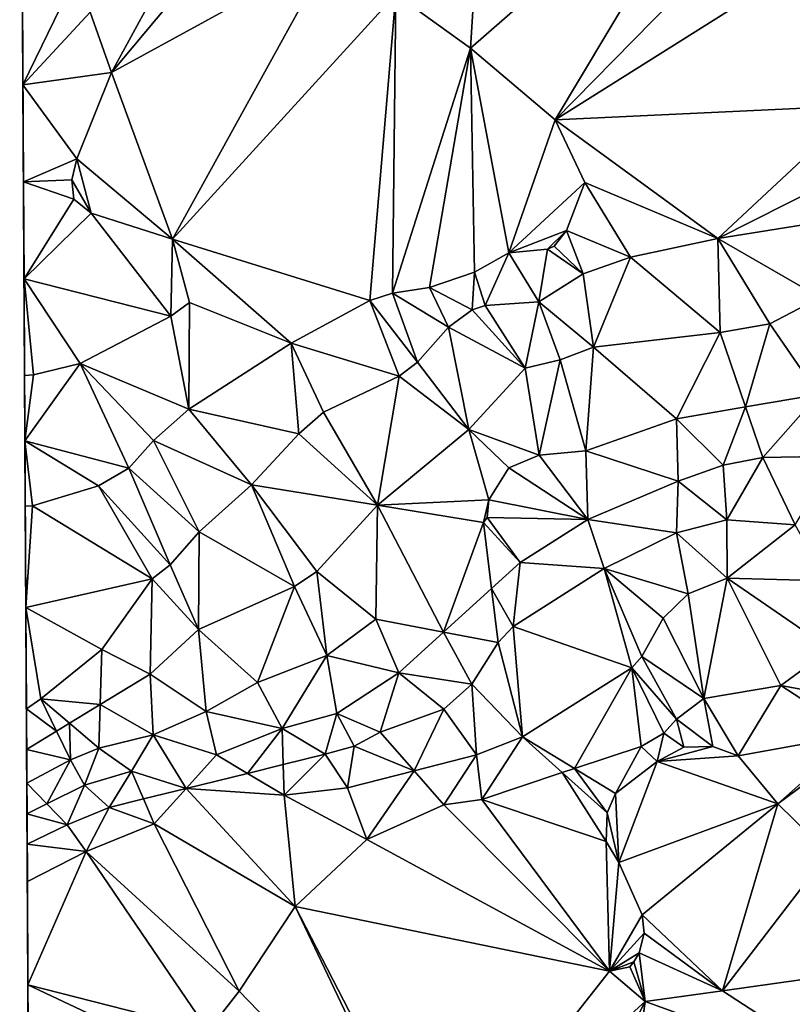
# Model space of a CAD drawing. Header units: inches. Extents: x 573063 to 573309, y 6670422 to 6670677.
# Tile 2 of 39: x 573064 to 573100, y 6670445 to 6670491. Entities that reach past the tile are written whole.
import ezdxf

# ---------------------------------------------------------------- set-up
doc = ezdxf.new("R2010")
doc.units = ezdxf.units.IN
doc.header["$MEASUREMENT"] = 0
doc.layers.add('Terreng_ortofoto', color=10, linetype='Continuous')

msp = doc.modelspace()

# ---------------------------------------------------------------- linework, layer by layer
at = {"layer": 'Terreng_ortofoto'}
for points in [[(573064.04, 6670514.24, 211.66), (573064.527, 6670426.504, 218.528), (573064.422, 6670445.728, 218.106)], [(573064.04, 6670514.24, 211.66), (573064.422, 6670445.728, 218.106), (573064.326, 6670463.299, 212.5)], [(573064.04, 6670514.24, 211.66), (573064.326, 6670463.299, 212.5), (573064.267, 6670474.096, 211)], [(573064.04, 6670514.24, 211.66), (573064.267, 6670474.096, 211), (573064.193, 6670487.635, 211)], [(573064.04, 6670514.24, 211.66), (573064.193, 6670487.635, 211), (573064.148, 6670495.913, 212)], [(573085.78, 6670501.27, 212.51), (573081.56, 6670491.86, 212), (573085.03, 6670489.35, 212)], [(573097.46, 6670500.21, 213), (573085.78, 6670501.27, 212.51), (573085.03, 6670489.35, 212)], [(573097.46, 6670500.21, 213), (573085.03, 6670489.35, 212), (573088.98, 6670486.01, 212)], [(573097.46, 6670500.21, 213), (573088.98, 6670486.01, 212), (573099.88, 6670497.13, 213)], [(573102.3, 6670494.41, 213), (573099.88, 6670497.13, 213), (573088.98, 6670486.01, 212)], [(573064.148, 6670495.913, 212), (573064.193, 6670487.635, 211), (573064.169, 6670492.148, 211)], [(573071.98, 6670494.94, 212), (573067.32, 6670491.03, 211), (573068.32, 6670488.21, 211)], [(573073.59, 6670494.54, 212), (573071.98, 6670494.94, 212), (573068.32, 6670488.21, 211)], [(573073.59, 6670494.54, 212), (573068.32, 6670488.21, 211), (573078.51, 6670493.81, 212)], [(573102.3, 6670494.41, 213), (573088.98, 6670486.01, 212), (573103.19, 6670486.68, 213)], [(573078.51, 6670493.81, 212), (573068.32, 6670488.21, 211), (573071.16, 6670480.46, 211)], [(573081.56, 6670491.86, 212), (573078.51, 6670493.81, 212), (573071.16, 6670480.46, 211)], [(573064.193, 6670487.635, 211), (573066.23, 6670491.86, 211), (573064.169, 6670492.148, 211)], [(573067.32, 6670491.03, 211), (573066.23, 6670491.86, 211), (573064.193, 6670487.635, 211)], [(573081.56, 6670491.86, 212), (573071.16, 6670480.46, 211), (573080.34, 6670477.59, 212)], [(573081.56, 6670491.86, 212), (573080.34, 6670477.59, 212), (573081.4, 6670477.94, 212)], [(573081.56, 6670491.86, 212), (573081.4, 6670477.94, 212), (573085.03, 6670489.35, 212)], [(573067.32, 6670491.03, 211), (573064.193, 6670487.635, 211), (573068.32, 6670488.21, 211)], [(573085.03, 6670489.35, 212), (573081.4, 6670477.94, 212), (573083.12, 6670478.2, 212)], [(573085.03, 6670489.35, 212), (573083.12, 6670478.2, 212), (573085.22, 6670478.91, 212)], [(573085.03, 6670489.35, 212), (573085.22, 6670478.91, 212), (573086.81, 6670479.82, 212)], [(573085.03, 6670489.35, 212), (573086.81, 6670479.82, 212), (573088.98, 6670486.01, 212)], [(573064.193, 6670487.635, 211), (573066.7, 6670484.19, 211), (573068.32, 6670488.21, 211)], [(573068.32, 6670488.21, 211), (573066.7, 6670484.19, 211), (573071.16, 6670480.46, 211)], [(573064.193, 6670487.635, 211), (573064.267, 6670474.096, 211), (573064.218, 6670483.122, 211)], [(573064.193, 6670487.635, 211), (573064.218, 6670483.122, 211), (573066.7, 6670484.19, 211)], [(573103.19, 6670486.68, 213), (573088.98, 6670486.01, 212), (573096.54, 6670480.49, 213)], [(573103.19, 6670486.68, 213), (573096.54, 6670480.49, 213), (573103.07, 6670483.77, 213)], [(573088.98, 6670486.01, 212), (573086.81, 6670479.82, 212), (573090.36, 6670483.09, 212)], [(573088.98, 6670486.01, 212), (573090.36, 6670483.09, 212), (573096.54, 6670480.49, 213)], [(573066.7, 6670484.19, 211), (573064.218, 6670483.122, 211), (573066.46, 6670483.22, 211)], [(573066.7, 6670484.19, 211), (573066.46, 6670483.22, 211), (573067.37, 6670481.66, 211)], [(573071.16, 6670480.46, 211), (573066.7, 6670484.19, 211), (573067.37, 6670481.66, 211)], [(573103.07, 6670483.77, 213), (573096.54, 6670480.49, 213), (573101.69, 6670481.31, 213)], [(573064.218, 6670483.122, 211), (573066.56, 6670482.32, 211), (573066.46, 6670483.22, 211)], [(573066.46, 6670483.22, 211), (573066.56, 6670482.32, 211), (573067.37, 6670481.66, 211)], [(573064.267, 6670474.096, 211), (573064.243, 6670478.609, 211), (573064.218, 6670483.122, 211)], [(573064.218, 6670483.122, 211), (573064.243, 6670478.609, 211), (573066.56, 6670482.32, 211)], [(573090.36, 6670483.09, 212), (573086.81, 6670479.82, 212), (573089.5, 6670480.85, 212)], [(573092.48, 6670479.61, 213), (573090.36, 6670483.09, 212), (573089.5, 6670480.85, 212)], [(573096.54, 6670480.49, 213), (573090.36, 6670483.09, 212), (573092.48, 6670479.61, 213)], [(573067.37, 6670481.66, 211), (573066.56, 6670482.32, 211), (573064.243, 6670478.609, 211)], [(573071.07, 6670476.86, 211), (573067.37, 6670481.66, 211), (573064.243, 6670478.609, 211)], [(573071.07, 6670476.86, 211), (573071.16, 6670480.46, 211), (573067.37, 6670481.66, 211)], [(573096.54, 6670480.49, 213), (573101.32, 6670477.74, 214), (573101.69, 6670481.31, 213)], [(573086.81, 6670479.82, 212), (573088.61, 6670479.99, 212), (573089.5, 6670480.85, 212)], [(573088.61, 6670479.99, 212), (573088.93, 6670480.13, 212), (573089.5, 6670480.85, 212)], [(573090.27, 6670478.84, 213), (573089.5, 6670480.85, 212), (573088.93, 6670480.13, 212)], [(573092.48, 6670479.61, 213), (573089.5, 6670480.85, 212), (573090.27, 6670478.84, 213)], [(573071.07, 6670476.86, 211), (573071.94, 6670477.51, 211), (573071.16, 6670480.46, 211)], [(573076.68, 6670475.61, 212), (573071.16, 6670480.46, 211), (573071.94, 6670477.51, 211)], [(573080.34, 6670477.59, 212), (573071.16, 6670480.46, 211), (573076.68, 6670475.61, 212)], [(573096.65, 6670476.1, 214), (573096.54, 6670480.49, 213), (573092.48, 6670479.61, 213)], [(573096.65, 6670476.1, 214), (573098.97, 6670476.51, 214), (573096.54, 6670480.49, 213)], [(573098.97, 6670476.51, 214), (573101.32, 6670477.74, 214), (573096.54, 6670480.49, 213)], [(573088.22, 6670477.54, 213), (573088.61, 6670479.99, 212), (573086.81, 6670479.82, 212)], [(573088.22, 6670477.54, 213), (573090.27, 6670478.84, 213), (573088.61, 6670479.99, 212)], [(573090.27, 6670478.84, 213), (573088.93, 6670480.13, 212), (573088.61, 6670479.99, 212)], [(573085.71, 6670477.36, 213), (573086.81, 6670479.82, 212), (573085.22, 6670478.91, 212)], [(573085.71, 6670477.36, 213), (573088.22, 6670477.54, 213), (573086.81, 6670479.82, 212)], [(573090.76, 6670475.43, 214), (573092.48, 6670479.61, 213), (573090.27, 6670478.84, 213)], [(573096.65, 6670476.1, 214), (573092.48, 6670479.61, 213), (573090.76, 6670475.43, 214)], [(573066.85, 6670474.67, 211), (573064.243, 6670478.609, 211), (573064.69, 6670474.13, 211)], [(573064.69, 6670474.13, 211), (573064.243, 6670478.609, 211), (573064.267, 6670474.096, 211)], [(573071.07, 6670476.86, 211), (573064.243, 6670478.609, 211), (573066.85, 6670474.67, 211)], [(573085.11, 6670477.16, 213), (573085.22, 6670478.91, 212), (573083.12, 6670478.2, 212)], [(573085.11, 6670477.16, 213), (573085.71, 6670477.36, 213), (573085.22, 6670478.91, 212)], [(573090.76, 6670475.43, 214), (573090.27, 6670478.84, 213), (573088.22, 6670477.54, 213)], [(573084.01, 6670476.36, 213), (573083.12, 6670478.2, 212), (573081.4, 6670477.94, 212)], [(573085.11, 6670477.16, 213), (573083.12, 6670478.2, 212), (573084.01, 6670476.36, 213)], [(573082.56, 6670474.72, 213), (573081.4, 6670477.94, 212), (573080.34, 6670477.59, 212)], [(573084.01, 6670476.36, 213), (573081.4, 6670477.94, 212), (573082.56, 6670474.72, 213)], [(573098.97, 6670476.51, 214), (573101.24, 6670473.22, 215), (573101.32, 6670477.74, 214)], [(573071.91, 6670472.54, 212), (573071.94, 6670477.51, 211), (573071.07, 6670476.86, 211)], [(573076.68, 6670475.61, 212), (573071.94, 6670477.51, 211), (573071.91, 6670472.54, 212)], [(573081.71, 6670474.08, 213), (573080.34, 6670477.59, 212), (573076.68, 6670475.61, 212)], [(573082.56, 6670474.72, 213), (573080.34, 6670477.59, 212), (573081.71, 6670474.08, 213)], [(573085.11, 6670477.16, 213), (573087.57, 6670474.44, 214), (573085.71, 6670477.36, 213)], [(573085.71, 6670477.36, 213), (573087.57, 6670474.44, 214), (573088.22, 6670477.54, 213)], [(573087.57, 6670474.44, 214), (573089.2, 6670474.83, 214), (573088.22, 6670477.54, 213)], [(573090.76, 6670475.43, 214), (573088.22, 6670477.54, 213), (573089.2, 6670474.83, 214)], [(573071.91, 6670472.54, 212), (573071.07, 6670476.86, 211), (573066.85, 6670474.67, 211)], [(573085.11, 6670477.16, 213), (573084.01, 6670476.36, 213), (573087.57, 6670474.44, 214)], [(573084.01, 6670476.36, 213), (573082.56, 6670474.72, 213), (573084.95, 6670471.59, 214)], [(573084.01, 6670476.36, 213), (573084.95, 6670471.59, 214), (573087.57, 6670474.44, 214)], [(573096.65, 6670476.1, 214), (573097.834, 6670472.639, 215), (573098.97, 6670476.51, 214)], [(573098.97, 6670476.51, 214), (573097.834, 6670472.639, 215), (573101.24, 6670473.22, 215)], [(573096.65, 6670476.1, 214), (573090.76, 6670475.43, 214), (573094.62, 6670472.09, 215)], [(573096.65, 6670476.1, 214), (573094.62, 6670472.09, 215), (573097.834, 6670472.639, 215)], [(573076.68, 6670475.61, 212), (573071.91, 6670472.54, 212), (573077.04, 6670471.38, 213)], [(573076.68, 6670475.61, 212), (573077.04, 6670471.38, 213), (573078.19, 6670472.4, 213)], [(573081.71, 6670474.08, 213), (573076.68, 6670475.61, 212), (573078.19, 6670472.4, 213)], [(573090.76, 6670475.43, 214), (573089.2, 6670474.83, 214), (573090.4, 6670470.59, 215)], [(573094.62, 6670472.09, 215), (573090.76, 6670475.43, 214), (573090.4, 6670470.59, 215)], [(573066.85, 6670474.67, 211), (573064.69, 6670474.13, 211), (573064.284, 6670471.06, 211.5)], [(573066.85, 6670474.67, 211), (573064.284, 6670471.06, 211.5), (573069.12, 6670469.78, 212)], [(573066.85, 6670474.67, 211), (573069.12, 6670469.78, 212), (573070.27, 6670471.07, 212)], [(573071.91, 6670472.54, 212), (573066.85, 6670474.67, 211), (573070.27, 6670471.07, 212)], [(573082.56, 6670474.72, 213), (573081.71, 6670474.08, 213), (573084.95, 6670471.59, 214)], [(573084.95, 6670471.59, 214), (573088.23, 6670470.4, 215), (573087.57, 6670474.44, 214)], [(573088.23, 6670470.4, 215), (573089.2, 6670474.83, 214), (573087.57, 6670474.44, 214)], [(573088.23, 6670470.4, 215), (573090.4, 6670470.59, 215), (573089.2, 6670474.83, 214)], [(573064.69, 6670474.13, 211), (573064.267, 6670474.096, 211), (573064.284, 6670471.06, 211.5)], [(573064.326, 6670463.299, 212.5), (573064.284, 6670471.06, 211.5), (573064.267, 6670474.096, 211)], [(573080.7, 6670468.06, 214), (573081.71, 6670474.08, 213), (573078.19, 6670472.4, 213)], [(573080.7, 6670468.06, 214), (573084.95, 6670471.59, 214), (573081.71, 6670474.08, 213)], [(573098.64, 6670470.28, 216), (573101.24, 6670473.22, 215), (573097.834, 6670472.639, 215)], [(573102.05, 6670470.35, 216), (573101.24, 6670473.22, 215), (573098.64, 6670470.28, 216)], [(573096.8, 6670469.92, 216), (573097.834, 6670472.639, 215), (573094.62, 6670472.09, 215)], [(573096.8, 6670469.92, 216), (573098.64, 6670470.28, 216), (573097.834, 6670472.639, 215)], [(573074.84, 6670469.01, 213), (573071.91, 6670472.54, 212), (573070.27, 6670471.07, 212)], [(573074.84, 6670469.01, 213), (573077.04, 6670471.38, 213), (573071.91, 6670472.54, 212)], [(573080.7, 6670468.06, 214), (573078.19, 6670472.4, 213), (573077.04, 6670471.38, 213)], [(573094.7, 6670469.18, 216), (573094.62, 6670472.09, 215), (573090.4, 6670470.59, 215)], [(573094.7, 6670469.18, 216), (573096.8, 6670469.92, 216), (573094.62, 6670472.09, 215)], [(573080.7, 6670468.06, 214), (573077.04, 6670471.38, 213), (573074.84, 6670469.01, 213)], [(573085.89, 6670468.32, 215), (573084.95, 6670471.59, 214), (573080.7, 6670468.06, 214)], [(573085.89, 6670468.32, 215), (573086.82, 6670469.8, 215), (573084.95, 6670471.59, 214)], [(573084.95, 6670471.59, 214), (573086.82, 6670469.8, 215), (573088.23, 6670470.4, 215)], [(573064.301, 6670468.025, 212), (573064.284, 6670471.06, 211.5), (573064.326, 6670463.299, 212.5)], [(573064.301, 6670468.025, 212), (573064.63, 6670468.04, 212), (573064.284, 6670471.06, 211.5)], [(573064.63, 6670468.04, 212), (573067.71, 6670468.97, 212), (573064.284, 6670471.06, 211.5)], [(573067.71, 6670468.97, 212), (573069.12, 6670469.78, 212), (573064.284, 6670471.06, 211.5)], [(573072.4, 6670466.82, 213), (573070.27, 6670471.07, 212), (573069.12, 6670469.78, 212)], [(573074.84, 6670469.01, 213), (573070.27, 6670471.07, 212), (573072.4, 6670466.82, 213)], [(573090.5, 6670467.4, 216), (573088.23, 6670470.4, 215), (573086.82, 6670469.8, 215)], [(573090.5, 6670467.4, 216), (573090.4, 6670470.59, 215), (573088.23, 6670470.4, 215)], [(573094.7, 6670469.18, 216), (573090.4, 6670470.59, 215), (573090.5, 6670467.4, 216)], [(573100.15, 6670467.15, 217), (573102.05, 6670470.35, 216), (573098.64, 6670470.28, 216)], [(573096.97, 6670467.38, 217), (573096.8, 6670469.92, 216), (573094.7, 6670469.18, 216)], [(573096.97, 6670467.38, 217), (573098.64, 6670470.28, 216), (573096.8, 6670469.92, 216)], [(573096.97, 6670467.38, 217), (573100.15, 6670467.15, 217), (573098.64, 6670470.28, 216)], [(573067.71, 6670468.97, 212), (573071.04, 6670465.29, 213), (573069.12, 6670469.78, 212)], [(573072.4, 6670466.82, 213), (573069.12, 6670469.78, 212), (573071.04, 6670465.29, 213)], [(573085.89, 6670468.32, 215), (573090.5, 6670467.4, 216), (573086.82, 6670469.8, 215)], [(573064.63, 6670468.04, 212), (573070.21, 6670464.64, 213), (573067.71, 6670468.97, 212)], [(573067.71, 6670468.97, 212), (573070.21, 6670464.64, 213), (573071.04, 6670465.29, 213)], [(573074.84, 6670469.01, 213), (573072.4, 6670466.82, 213), (573076.84, 6670464.27, 214)], [(573074.84, 6670469.01, 213), (573076.84, 6670464.27, 214), (573077.88, 6670464.97, 214)], [(573080.7, 6670468.06, 214), (573074.84, 6670469.01, 213), (573077.88, 6670464.97, 214)], [(573094.7, 6670469.18, 216), (573090.5, 6670467.4, 216), (573094.63, 6670466.77, 217)], [(573096.97, 6670467.38, 217), (573094.7, 6670469.18, 216), (573094.63, 6670466.77, 217)], [(573064.301, 6670468.025, 212), (573064.326, 6670463.299, 212.5), (573064.63, 6670468.04, 212)], [(573064.63, 6670468.04, 212), (573064.326, 6670463.299, 212.5), (573070.21, 6670464.64, 213)], [(573080.7, 6670468.06, 214), (573077.88, 6670464.97, 214), (573080.62, 6670462.76, 215)], [(573080.7, 6670468.06, 214), (573080.62, 6670462.76, 215), (573083.781, 6670462.155, 216)], [(573085.89, 6670468.32, 215), (573080.7, 6670468.06, 214), (573085.64, 6670467.25, 215)], [(573080.7, 6670468.06, 214), (573083.781, 6670462.155, 216), (573085.64, 6670467.25, 215)], [(573085.89, 6670468.32, 215), (573085.64, 6670467.25, 215), (573085.8, 6670467.49, 215)], [(573085.89, 6670468.32, 215), (573085.8, 6670467.49, 215), (573090.5, 6670467.4, 216)], [(573083.781, 6670462.155, 216), (573086.014, 6670464.179, 216), (573085.64, 6670467.25, 215)], [(573085.8, 6670467.49, 215), (573085.64, 6670467.25, 215), (573087.35, 6670465.39, 216)], [(573086.014, 6670464.179, 216), (573087.35, 6670465.39, 216), (573085.64, 6670467.25, 215)], [(573085.8, 6670467.49, 215), (573087.35, 6670465.39, 216), (573090.5, 6670467.4, 216)], [(573090.5, 6670467.4, 216), (573087.35, 6670465.39, 216), (573091.26, 6670465.11, 217)], [(573094.63, 6670466.77, 217), (573090.5, 6670467.4, 216), (573091.26, 6670465.11, 217)], [(573096.97, 6670467.38, 217), (573094.63, 6670466.77, 217), (573096.98, 6670464.66, 218)], [(573096.97, 6670467.38, 217), (573096.98, 6670464.66, 218), (573100.15, 6670467.15, 217)], [(573100.15, 6670467.15, 217), (573096.98, 6670464.66, 218), (573101.59, 6670464.54, 218)], [(573072.4, 6670466.82, 213), (573071.04, 6670465.29, 213), (573072.36, 6670462.28, 214)], [(573072.4, 6670466.82, 213), (573072.36, 6670462.28, 214), (573076.84, 6670464.27, 214)], [(573094.63, 6670466.77, 217), (573091.26, 6670465.11, 217), (573095.17, 6670463.93, 218)], [(573094.63, 6670466.77, 217), (573095.17, 6670463.93, 218), (573096.98, 6670464.66, 218)], [(573072.36, 6670462.28, 214), (573071.04, 6670465.29, 213), (573070.21, 6670464.64, 213)], [(573086.014, 6670464.179, 216), (573087.01, 6670462.41, 217), (573087.35, 6670465.39, 216)], [(573087.35, 6670465.39, 216), (573087.01, 6670462.41, 217), (573091.26, 6670465.11, 217)], [(573076.84, 6670464.27, 214), (573078.34, 6670461.07, 215), (573077.88, 6670464.97, 214)], [(573080.62, 6670462.76, 215), (573077.88, 6670464.97, 214), (573078.34, 6670461.07, 215)], [(573091.26, 6670465.11, 217), (573087.01, 6670462.41, 217), (573092.55, 6670460.49, 218)], [(573091.26, 6670465.11, 217), (573092.55, 6670460.49, 218), (573093.01, 6670461.02, 218)], [(573091.26, 6670465.11, 217), (573093.01, 6670461.02, 218), (573094, 6670462.8, 218)], [(573095.17, 6670463.93, 218), (573091.26, 6670465.11, 217), (573094, 6670462.8, 218)], [(573064.326, 6670463.299, 212.5), (573067.86, 6670461.34, 213), (573070.21, 6670464.64, 213)], [(573070.21, 6670464.64, 213), (573067.86, 6670461.34, 213), (573070.11, 6670460.2, 214)], [(573072.36, 6670462.28, 214), (573070.21, 6670464.64, 213), (573070.11, 6670460.2, 214)], [(573096.98, 6670464.66, 218), (573095.17, 6670463.93, 218), (573095.9, 6670459.06, 219)], [(573096.98, 6670464.66, 218), (573095.9, 6670459.06, 219), (573099.48, 6670459.66, 219)], [(573101.59, 6670464.54, 218), (573096.98, 6670464.66, 218), (573101.79, 6670461.36, 219)], [(573096.98, 6670464.66, 218), (573099.48, 6670459.66, 219), (573101.79, 6670461.36, 219)], [(573072.36, 6670462.28, 214), (573075.11, 6670459.8, 215), (573076.84, 6670464.27, 214)], [(573076.84, 6670464.27, 214), (573075.11, 6670459.8, 215), (573078.34, 6670461.07, 215)], [(573083.781, 6670462.155, 216), (573086.32, 6670461.67, 217), (573086.014, 6670464.179, 216)], [(573086.014, 6670464.179, 216), (573086.32, 6670461.67, 217), (573087.01, 6670462.41, 217)], [(573095.17, 6670463.93, 218), (573094, 6670462.8, 218), (573095.9, 6670459.06, 219)], [(573064.326, 6670463.299, 212.5), (573064.422, 6670445.728, 218.106), (573064.352, 6670458.573, 213)], [(573064.326, 6670463.299, 212.5), (573064.352, 6670458.573, 213), (573065.03, 6670459.05, 213)], [(573064.326, 6670463.299, 212.5), (573065.03, 6670459.05, 213), (573067.86, 6670461.34, 213)], [(573080.62, 6670462.76, 215), (573078.34, 6670461.07, 215), (573081.69, 6670460.26, 216)], [(573083.781, 6670462.155, 216), (573080.62, 6670462.76, 215), (573081.69, 6670460.26, 216)], [(573095.9, 6670459.06, 219), (573094, 6670462.8, 218), (573093.01, 6670461.02, 218)], [(573072.36, 6670462.28, 214), (573070.11, 6670460.2, 214), (573072.73, 6670458.46, 215)], [(573072.36, 6670462.28, 214), (573072.73, 6670458.46, 215), (573075.11, 6670459.8, 215)], [(573083.781, 6670462.155, 216), (573081.69, 6670460.26, 216), (573085.09, 6670459.73, 217)], [(573083.781, 6670462.155, 216), (573085.09, 6670459.73, 217), (573086.32, 6670461.67, 217)], [(573086.32, 6670461.67, 217), (573087.45, 6670457.27, 218), (573087.01, 6670462.41, 217)], [(573087.01, 6670462.41, 217), (573087.45, 6670457.27, 218), (573092.55, 6670460.49, 218)], [(573086.32, 6670461.67, 217), (573085.09, 6670459.73, 217), (573087.45, 6670457.27, 218)], [(573067.86, 6670461.34, 213), (573065.03, 6670459.05, 213), (573067.782, 6670458.773, 214)], [(573070.11, 6670460.2, 214), (573067.86, 6670461.34, 213), (573067.782, 6670458.773, 214)], [(573101.79, 6670461.36, 219), (573099.48, 6670459.66, 219), (573103.5, 6670458.92, 220)], [(573075.11, 6670459.8, 215), (573076.26, 6670457.66, 216), (573078.34, 6670461.07, 215)], [(573078.8, 6670458.36, 216), (573078.34, 6670461.07, 215), (573076.26, 6670457.66, 216)], [(573081.69, 6670460.26, 216), (573078.34, 6670461.07, 215), (573078.8, 6670458.36, 216)], [(573094.63, 6670458.1, 219), (573093.01, 6670461.02, 218), (573092.55, 6670460.49, 218)], [(573095.9, 6670459.06, 219), (573093.01, 6670461.02, 218), (573094.63, 6670458.1, 219)], [(573070.11, 6670460.2, 214), (573067.782, 6670458.773, 214), (573070.26, 6670457.37, 215)], [(573072.73, 6670458.46, 215), (573070.11, 6670460.2, 214), (573070.26, 6670457.37, 215)], [(573081.69, 6670460.26, 216), (573078.8, 6670458.36, 216), (573080.83, 6670457.49, 217)], [(573081.69, 6670460.26, 216), (573080.83, 6670457.49, 217), (573083.79, 6670458.57, 217)], [(573081.69, 6670460.26, 216), (573083.79, 6670458.57, 217), (573085.09, 6670459.73, 217)], [(573087.45, 6670457.27, 218), (573089.873, 6670455.796, 219), (573092.55, 6670460.49, 218)], [(573092.55, 6670460.49, 218), (573089.873, 6670455.796, 219), (573092.98, 6670456.83, 219)], [(573092.55, 6670460.49, 218), (573092.98, 6670456.83, 219), (573094.03, 6670457.45, 219)], [(573094.63, 6670458.1, 219), (573092.55, 6670460.49, 218), (573094.03, 6670457.45, 219)], [(573075.11, 6670459.8, 215), (573072.73, 6670458.46, 215), (573076.26, 6670457.66, 216)], [(573085.09, 6670459.73, 217), (573083.79, 6670458.57, 217), (573085.31, 6670456.43, 218)], [(573085.09, 6670459.73, 217), (573085.31, 6670456.43, 218), (573087.45, 6670457.27, 218)], [(573095.9, 6670459.06, 219), (573097.5, 6670456.39, 219.22), (573099.48, 6670459.66, 219)], [(573102.99, 6670457.38, 220), (573099.48, 6670459.66, 219), (573097.5, 6670456.39, 219.22)], [(573103.5, 6670458.92, 220), (573099.48, 6670459.66, 219), (573102.99, 6670457.38, 220)], [(573065.759, 6670457.534, 214), (573065.03, 6670459.05, 213), (573064.352, 6670458.573, 213)], [(573065.759, 6670457.534, 214), (573066.364, 6670457.905, 214), (573065.03, 6670459.05, 213)], [(573065.03, 6670459.05, 213), (573066.364, 6670457.905, 214), (573067.782, 6670458.773, 214)], [(573095.9, 6670459.06, 219), (573094.63, 6670458.1, 219), (573096.32, 6670456.83, 219.12)], [(573095.9, 6670459.06, 219), (573096.32, 6670456.83, 219.12), (573097.5, 6670456.39, 219.22)], [(573065.759, 6670457.534, 214), (573064.352, 6670458.573, 213), (573064.363, 6670456.678, 214)], [(573064.352, 6670458.573, 213), (573064.422, 6670445.728, 218.106), (573064.396, 6670450.534, 218)], [(573064.352, 6670458.573, 213), (573064.396, 6670450.534, 218), (573064.371, 6670455.121, 215)], [(573064.352, 6670458.573, 213), (573064.371, 6670455.121, 215), (573064.363, 6670456.678, 214)], [(573067.72, 6670456.74, 215), (573067.782, 6670458.773, 214), (573066.364, 6670457.905, 214)], [(573067.72, 6670456.74, 215), (573070.26, 6670457.37, 215), (573067.782, 6670458.773, 214)], [(573072.73, 6670458.46, 215), (573070.26, 6670457.37, 215), (573073.2, 6670456.43, 216)], [(573072.73, 6670458.46, 215), (573073.2, 6670456.43, 216), (573076.26, 6670457.66, 216)], [(573083.79, 6670458.57, 217), (573080.83, 6670457.49, 217), (573082.402, 6670455.69, 218)], [(573083.79, 6670458.57, 217), (573082.402, 6670455.69, 218), (573085.31, 6670456.43, 218)], [(573066.4, 6670456.2, 215), (573066.364, 6670457.905, 214), (573065.759, 6670457.534, 214)], [(573066.4, 6670456.2, 215), (573067.72, 6670456.74, 215), (573066.364, 6670457.905, 214)], [(573078.8, 6670458.36, 216), (573076.26, 6670457.66, 216), (573078.27, 6670456.46, 217)], [(573078.8, 6670458.36, 216), (573078.27, 6670456.46, 217), (573079.62, 6670456.84, 217)], [(573078.8, 6670458.36, 216), (573079.62, 6670456.84, 217), (573080.83, 6670457.49, 217)], [(573094.63, 6670458.1, 219), (573094.03, 6670457.45, 219), (573094.97, 6670456.8, 219.12)], [(573094.63, 6670458.1, 219), (573094.97, 6670456.8, 219.12), (573096.32, 6670456.83, 219.12)], [(573066.4, 6670456.2, 215), (573065.759, 6670457.534, 214), (573064.363, 6670456.678, 214)], [(573074.645, 6670455.57, 217), (573076.26, 6670457.66, 216), (573073.2, 6670456.43, 216)], [(573074.645, 6670455.57, 217), (573076.314, 6670455.98, 217), (573076.26, 6670457.66, 216)], [(573076.26, 6670457.66, 216), (573076.314, 6670455.98, 217), (573078.27, 6670456.46, 217)], [(573080.83, 6670457.49, 217), (573079.62, 6670456.84, 217), (573082.402, 6670455.69, 218)], [(573092.98, 6670456.83, 219), (573093.73, 6670456.12, 219.17), (573094.03, 6670457.45, 219)], [(573094.97, 6670456.8, 219.12), (573094.03, 6670457.45, 219), (573093.73, 6670456.12, 219.17)], [(573067.72, 6670456.74, 215), (573069.25, 6670455.67, 216), (573070.26, 6670457.37, 215)], [(573071.784, 6670454.868, 217), (573070.26, 6670457.37, 215), (573069.25, 6670455.67, 216)], [(573071.784, 6670454.868, 217), (573073.2, 6670456.43, 216), (573070.26, 6670457.37, 215)], [(573085.31, 6670456.43, 218), (573085.56, 6670454.36, 219), (573087.45, 6670457.27, 218)], [(573085.56, 6670454.36, 219), (573089.306, 6670455.607, 219), (573087.45, 6670457.27, 218)], [(573087.45, 6670457.27, 218), (573089.306, 6670455.607, 219), (573089.873, 6670455.796, 219)], [(573102.99, 6670457.38, 220), (573097.5, 6670456.39, 219.22), (573099.34, 6670454.15, 219.27)], [(573102.99, 6670457.38, 220), (573099.34, 6670454.15, 219.27), (573103.19, 6670457.01, 220)], [(573103.19, 6670457.01, 220), (573099.34, 6670454.15, 219.27), (573101.68, 6670451.86, 219.37)], [(573066.4, 6670456.2, 215), (573064.363, 6670456.678, 214), (573064.371, 6670455.121, 215)], [(573066.4, 6670456.2, 215), (573067.06, 6670455.03, 216), (573067.72, 6670456.74, 215)], [(573067.72, 6670456.74, 215), (573067.06, 6670455.03, 216), (573069.25, 6670455.67, 216)], [(573079.62, 6670456.84, 217), (573078.27, 6670456.46, 217), (573079.3, 6670454.9, 218)], [(573079.62, 6670456.84, 217), (573079.3, 6670454.9, 218), (573082.402, 6670455.69, 218)], [(573092.98, 6670456.83, 219), (573089.873, 6670455.796, 219), (573091.79, 6670454.63, 219.17)], [(573092.98, 6670456.83, 219), (573091.79, 6670454.63, 219.17), (573093.73, 6670456.12, 219.17)], [(573097.5, 6670456.39, 219.22), (573096.32, 6670456.83, 219.12), (573093.73, 6670456.12, 219.17)], [(573096.32, 6670456.83, 219.12), (573094.97, 6670456.8, 219.12), (573093.73, 6670456.12, 219.17)], [(573066.4, 6670456.2, 215), (573064.371, 6670455.121, 215), (573065.307, 6670454.154, 216)], [(573066.4, 6670456.2, 215), (573065.307, 6670454.154, 216), (573067.06, 6670455.03, 216)], [(573071.784, 6670454.868, 217), (573074.645, 6670455.57, 217), (573073.2, 6670456.43, 216)], [(573076.36, 6670454.55, 218), (573078.27, 6670456.46, 217), (573076.314, 6670455.98, 217)], [(573079.3, 6670454.9, 218), (573078.27, 6670456.46, 217), (573076.36, 6670454.55, 218)], [(573085.31, 6670456.43, 218), (573082.402, 6670455.69, 218), (573083.79, 6670454.1, 219)], [(573085.31, 6670456.43, 218), (573083.79, 6670454.1, 219), (573085.56, 6670454.36, 219)], [(573091.79, 6670454.63, 219.17), (573091.94, 6670451.42, 219.12), (573093.73, 6670456.12, 219.17)], [(573099.34, 6670454.15, 219.27), (573093.73, 6670456.12, 219.17), (573091.94, 6670451.42, 219.12)], [(573097.5, 6670456.39, 219.22), (573093.73, 6670456.12, 219.17), (573099.34, 6670454.15, 219.27)], [(573067.06, 6670455.03, 216), (573068.21, 6670453.99, 217), (573069.25, 6670455.67, 216)], [(573069.25, 6670455.67, 216), (573068.21, 6670453.99, 217), (573069.804, 6670454.381, 217)], [(573071.784, 6670454.868, 217), (573069.25, 6670455.67, 216), (573069.804, 6670454.381, 217)], [(573074.645, 6670455.57, 217), (573076.36, 6670454.55, 218), (573076.314, 6670455.98, 217)], [(573079.3, 6670454.9, 218), (573080.2, 6670452.5, 219), (573082.402, 6670455.69, 218)], [(573083.79, 6670454.1, 219), (573082.402, 6670455.69, 218), (573080.2, 6670452.5, 219)], [(573089.873, 6670455.796, 219), (573089.306, 6670455.607, 219), (573091.39, 6670453.74, 219.17)], [(573091.79, 6670454.63, 219.17), (573089.873, 6670455.796, 219), (573091.39, 6670453.74, 219.17)], [(573071.784, 6670454.868, 217), (573076.36, 6670454.55, 218), (573074.645, 6670455.57, 217)], [(573085.56, 6670454.36, 219), (573091.35, 6670452.4, 219.17), (573089.306, 6670455.607, 219)], [(573091.39, 6670453.74, 219.17), (573089.306, 6670455.607, 219), (573091.35, 6670452.4, 219.17)], [(573065.307, 6670454.154, 216), (573064.371, 6670455.121, 215), (573064.379, 6670453.689, 216)], [(573064.371, 6670455.121, 215), (573064.396, 6670450.534, 218), (573064.379, 6670453.689, 216)], [(573065.307, 6670454.154, 216), (573066.25, 6670453.18, 217), (573067.06, 6670455.03, 216)], [(573067.06, 6670455.03, 216), (573066.25, 6670453.18, 217), (573068.21, 6670453.99, 217)], [(573071.784, 6670454.868, 217), (573069.804, 6670454.381, 217), (573070.3, 6670453.23, 218)], [(573071.784, 6670454.868, 217), (573070.3, 6670453.23, 218), (573076.86, 6670449.38, 219)], [(573071.784, 6670454.868, 217), (573076.86, 6670449.38, 219), (573076.36, 6670454.55, 218)], [(573079.3, 6670454.9, 218), (573076.36, 6670454.55, 218), (573080.2, 6670452.5, 219)], [(573069.804, 6670454.381, 217), (573068.21, 6670453.99, 217), (573070.3, 6670453.23, 218)], [(573076.36, 6670454.55, 218), (573076.86, 6670449.38, 219), (573080.2, 6670452.5, 219)], [(573083.79, 6670454.1, 219), (573091.5, 6670446.364, 219.2), (573085.56, 6670454.36, 219)], [(573085.56, 6670454.36, 219), (573091.5, 6670446.364, 219.2), (573091.35, 6670452.4, 219.17)], [(573091.79, 6670454.63, 219.17), (573091.39, 6670453.74, 219.17), (573091.94, 6670451.42, 219.12)], [(573065.307, 6670454.154, 216), (573064.379, 6670453.689, 216), (573066.25, 6670453.18, 217)], [(573068.21, 6670453.99, 217), (573066.25, 6670453.18, 217), (573067.14, 6670451.94, 218)], [(573068.21, 6670453.99, 217), (573067.14, 6670451.94, 218), (573070.3, 6670453.23, 218)], [(573083.79, 6670454.1, 219), (573080.2, 6670452.5, 219), (573091.5, 6670446.364, 219.2)], [(573099.34, 6670454.15, 219.27), (573091.94, 6670451.42, 219.12), (573093.02, 6670448.98, 219.17)], [(573099.34, 6670454.15, 219.27), (573093.02, 6670448.98, 219.17), (573096.77, 6670445.445, 219.46)], [(573099.34, 6670454.15, 219.27), (573096.77, 6670445.445, 219.46), (573101.68, 6670451.86, 219.37)], [(573064.379, 6670453.689, 216), (573064.396, 6670450.534, 218), (573064.387, 6670452.277, 217)], [(573064.379, 6670453.689, 216), (573064.387, 6670452.277, 217), (573066.25, 6670453.18, 217)], [(573091.39, 6670453.74, 219.17), (573091.35, 6670452.4, 219.17), (573091.94, 6670451.42, 219.12)], [(573066.25, 6670453.18, 217), (573064.387, 6670452.277, 217), (573067.14, 6670451.94, 218)], [(573074.26, 6670445.43, 219), (573070.3, 6670453.23, 218), (573067.14, 6670451.94, 218)], [(573074.26, 6670445.43, 219), (573076.86, 6670449.38, 219), (573070.3, 6670453.23, 218)], [(573080.2, 6670452.5, 219), (573076.86, 6670449.38, 219), (573091.5, 6670446.364, 219.2)], [(573067.14, 6670451.94, 218), (573064.387, 6670452.277, 217), (573064.396, 6670450.534, 218)], [(573091.5, 6670446.364, 219.2), (573091.94, 6670451.42, 219.12), (573091.35, 6670452.4, 219.17)], [(573067.14, 6670451.94, 218), (573064.396, 6670450.534, 218), (573064.422, 6670445.728, 218.106)], [(573072.82, 6670443.58, 219), (573067.14, 6670451.94, 218), (573064.422, 6670445.728, 218.106)], [(573074.26, 6670445.43, 219), (573067.14, 6670451.94, 218), (573072.82, 6670443.58, 219)], [(573096.77, 6670445.445, 219.46), (573100.4, 6670445.95, 219.54), (573101.68, 6670451.86, 219.37)], [(573091.5, 6670446.364, 219.2), (573093.02, 6670448.98, 219.17), (573091.94, 6670451.42, 219.12)], [(573074.26, 6670445.43, 219), (573083.09, 6670436.29, 219), (573076.86, 6670449.38, 219)], [(573076.86, 6670449.38, 219), (573083.09, 6670436.29, 219), (573083.61, 6670436.32, 219)], [(573091.5, 6670446.364, 219.2), (573076.86, 6670449.38, 219), (573083.61, 6670436.32, 219)], [(573091.5, 6670446.364, 219.2), (573093.11, 6670448.13, 219.17), (573093.02, 6670448.98, 219.17)], [(573096.77, 6670445.445, 219.46), (573093.02, 6670448.98, 219.17), (573093.11, 6670448.13, 219.17)], [(573092.88, 6670447.21, 219.17), (573093.11, 6670448.13, 219.17), (573091.5, 6670446.364, 219.2)], [(573096.77, 6670445.445, 219.46), (573093.11, 6670448.13, 219.17), (573092.88, 6670447.21, 219.17)], [(573092.88, 6670447.21, 219.17), (573091.5, 6670446.364, 219.2), (573092.64, 6670446.8, 219.17)], [(573093.16, 6670444.943, 219.38), (573092.88, 6670447.21, 219.17), (573092.64, 6670446.8, 219.17)], [(573096.77, 6670445.445, 219.46), (573092.88, 6670447.21, 219.17), (573093.16, 6670444.943, 219.38)], [(573091.5, 6670446.364, 219.2), (573092.45, 6670446.57, 219.17), (573092.64, 6670446.8, 219.17)], [(573093.16, 6670444.943, 219.38), (573092.45, 6670446.57, 219.17), (573091.5, 6670446.364, 219.2)], [(573093.16, 6670444.943, 219.38), (573092.64, 6670446.8, 219.17), (573092.45, 6670446.57, 219.17)], [(573093.16, 6670444.943, 219.38), (573091.5, 6670446.364, 219.2), (573083.61, 6670436.32, 219)], [(573064.449, 6670440.922, 218.211), (573064.422, 6670445.728, 218.106), (573064.475, 6670436.116, 218.317)], [(573064.422, 6670445.728, 218.106), (573064.527, 6670426.504, 218.528), (573064.501, 6670431.31, 218.422)], [(573064.422, 6670445.728, 218.106), (573064.501, 6670431.31, 218.422), (573064.475, 6670436.116, 218.317)], [(573072.12, 6670442.09, 219), (573072.82, 6670443.58, 219), (573064.422, 6670445.728, 218.106)], [(573072.12, 6670442.09, 219), (573064.422, 6670445.728, 218.106), (573064.449, 6670440.922, 218.211)], [(573102.987, 6670441.4, 219.53), (573100.4, 6670445.95, 219.54), (573096.77, 6670445.445, 219.46)], [(573074.26, 6670445.43, 219), (573072.82, 6670443.58, 219), (573083.09, 6670436.29, 219)], [(573102.987, 6670441.4, 219.53), (573096.77, 6670445.445, 219.46), (573093.16, 6670444.943, 219.38)], [(573093.16, 6670444.943, 219.38), (573083.61, 6670436.32, 219), (573087.38, 6670433.4, 219)], [(573093.16, 6670444.943, 219.38), (573087.38, 6670433.4, 219), (573091.15, 6670430.48, 219)], [(573102.987, 6670441.4, 219.53), (573093.16, 6670444.943, 219.38), (573091.15, 6670430.48, 219)]]:
    msp.add_3dface(points, dxfattribs=at)

doc.saveas('drawing.dxf')
